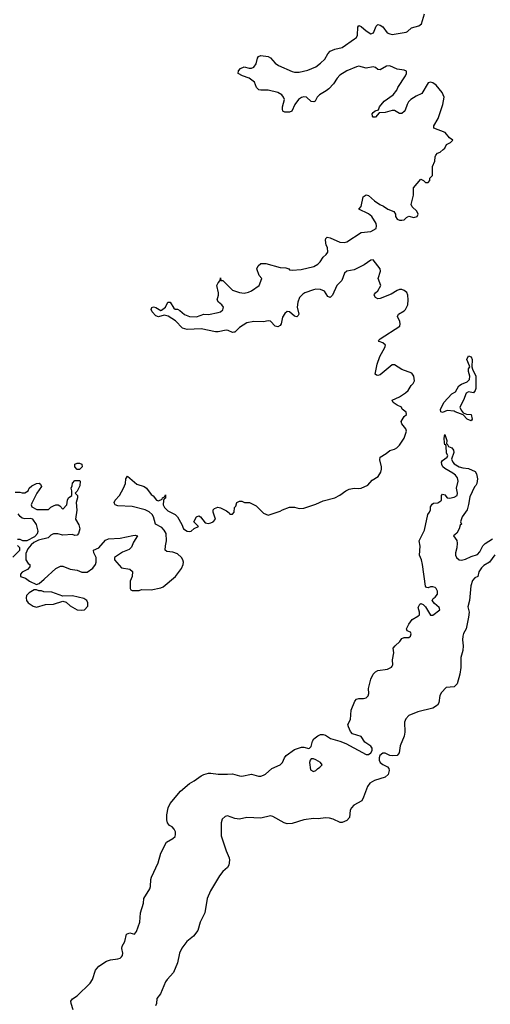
# Model space of a CAD drawing. Header units: inches. Extents: x 2380427 to 2580949, y 385907 to 546039.
# Tile 105 of 121: x 2512588 to 2516532, y 481902 to 490160. Entities that reach past the tile are written whole.
import ezdxf

# ---------------------------------------------------------------- set-up
doc = ezdxf.new("R2010")
doc.units = ezdxf.units.IN
doc.header["$MEASUREMENT"] = 0
doc.layers.add('C5418', color=7, linetype='Continuous')
doc.layers.add('C5419', color=7, linetype='Continuous')

msp = doc.modelspace()

# ---------------------------------------------------------------- linework, layer by layer
at = {"layer": 'C5418', "color": 5}
for points, elevation in [([(2512550, 486198), (2512590, 486198), (2512610, 486191.3), (2512630, 486191.3), (2512658, 486210), (2512668, 486230), (2512689.1, 486250.9), (2512730, 486271.3), (2512751.6, 486271.6), (2512763.6, 486263.6), (2512770, 486246), (2512732, 486190), (2512690, 486106), (2512684.7, 486090), (2512690, 486074), (2512732.7, 486052.7), (2512830, 486052), (2512850, 486072), (2512870, 486082), (2512890, 486091.3), (2512910, 486092), (2512923.6, 486083.6), (2512950, 486054), (2512982, 486090), (2512988.9, 486131.1), (2512998, 486150), (2513026, 486170), (2513026, 486210), (2513018, 486230), (2513028, 486250), (2513030, 486274), (2513050, 486294), (2513090, 486294), (2513094, 486290), (2513092, 486250), (2513070, 486206), (2513054, 486190), (2513071.3, 486170), (2513071.3, 486150), (2513061, 486110), (2513067.5, 486047.5), (2513054.8, 485970), (2513083.6, 485923.6), (2513091, 485890), (2513082, 485850), (2513070, 485838), (2513050, 485835.3), (2513030, 485842), (2512950, 485838), (2512908.4, 485848.4), (2512870, 485848), (2512850, 485838), (2512825.4, 485814.6), (2512746, 485794), (2512706, 485774), (2512682.8, 485757.2), (2512656.9, 485723.1), (2512638, 485682), (2512638, 485630), (2512659.6, 485599.6), (2512672, 485590), (2512674, 485570), (2512654, 485550), (2512610, 485526), (2512594, 485510), (2512594, 485490), (2512635.3, 485475.3), (2512671.1, 485451.1), (2512730, 485422), (2512750, 485432), (2512792.9, 485467.1), (2512890, 485558), (2512930, 485578), (2512950, 485576), (2513010, 485551), (2513070, 485542.8), (2513110, 485526), (2513153.6, 485526.4), (2513201.2, 485558.8), (2513222, 485590), (2513229, 485610), (2513228.7, 485650), (2513208, 485690), (2513206, 485710), (2513250, 485732), (2513306.3, 485793.7), (2513333.2, 485806.8), (2513430.9, 485810.9), (2513535.3, 485835.3), (2513556, 485836), (2513574, 485830), (2513542.5, 485777.5), (2513524, 485736), (2513504, 485716), (2513450, 485693.2), (2513382, 485650), (2513382, 485630), (2513442, 485562), (2513511.6, 485551.6), (2513532, 485532), (2513531.1, 485488.9), (2513514, 485450), (2513514, 485390), (2513518, 485378), (2513530, 485374), (2513590, 485374), (2513610, 485382), (2513690, 485378), (2513770, 485396), (2513790, 485404.7), (2513894, 485490), (2513943.1, 485556.9), (2513958, 485590), (2513962, 485610), (2513955.3, 485630), (2513944, 485650), (2513910, 485679), (2513870, 485694), (2513820.4, 485700.4), (2513806, 485710), (2513808.4, 485748.4), (2513818, 485790), (2513814, 485850), (2513798.6, 485878.6), (2513780.2, 485900.2), (2513726, 485930), (2513709, 485990), (2513699, 486010), (2513672.9, 486032.9), (2513638, 486050), (2513530, 486077.6), (2513410, 486082.7), (2513388.7, 486090), (2513382, 486102), (2513379, 486110), (2513388.7, 486130), (2513424, 486170), (2513459, 486230), (2513474, 486270), (2513478, 486310), (2513490, 486332), (2513570, 486264.7), (2513630, 486244.7), (2513650, 486231.3), (2513690, 486178), (2513706.4, 486166.4), (2513734, 486130), (2513750, 486124.7), (2513782, 486138), (2513786, 486150), (2513802, 486158), (2513810, 486174), (2513810, 486146), (2513798, 486142), (2513792.7, 486127.3), (2513791, 486090), (2513801, 486070), (2513830, 486041), (2513892, 486010), (2513910.9, 485990.9), (2513946.4, 485926.4), (2513961, 485890), (2513990, 485871.3), (2514010, 485866.8), (2514026, 485870), (2514050, 485894), (2514086, 485910), (2514048, 485950), (2514070, 485991.3), (2514090, 485998), (2514102, 485990), (2514141, 485941), (2514170, 485936), (2514190, 485941), (2514208, 485950), (2514228, 485970), (2514209, 486030), (2514209.2, 486050), (2514220.2, 486059.8), (2514249.3, 486070.7), (2514270, 486066), (2514319.8, 486039.8), (2514343.6, 486023.6), (2514350, 486014), (2514370, 486014), (2514386, 486030), (2514388, 486070), (2514399, 486081), (2514408, 486110), (2514430, 486122), (2514450, 486122), (2514471.6, 486111.6), (2514514, 486110), (2514570, 486082), (2514630, 486022), (2514670, 486004.7), (2514770, 486038), (2514789.3, 486050.7), (2514849.1, 486070.9), (2514890, 486070.8), (2514930, 486061), (2514970, 486062.8), (2515070, 486097.3), (2515130, 486126), (2515229.1, 486150.9), (2515270, 486171.3), (2515322, 486210), (2515350, 486224), (2515389.5, 486230.5), (2515430, 486227.3), (2515449.4, 486230.6), (2515504.1, 486255.9), (2515542, 486298), (2515593.2, 486330), (2515614.2, 486365.8), (2515621.2, 486390), (2515620.9, 486410), (2515606, 486470), (2515609.6, 486490.4), (2515659.5, 486520.5), (2515690, 486546), (2515730, 486557.3), (2515749, 486570), (2515770, 486591), (2515809.3, 486650), (2515829, 486710), (2515824, 486730), (2515789.5, 486769.5), (2515785.2, 486790), (2515810, 486832), (2515828, 486850), (2515827.3, 486867.3), (2515794, 486894), (2515788.7, 486910), (2515750, 486926.6), (2515717.2, 486950), (2515709.3, 486970), (2515770, 486998), (2515822, 487030), (2515842, 487050), (2515868.4, 487091.5), (2515886.6, 487110), (2515895.1, 487130), (2515889.5, 487169.5), (2515875.3, 487195.3), (2515790, 487227.6), (2515730, 487265.2), (2515710, 487265.2), (2515610, 487180.9), (2515590, 487176), (2515578, 487178), (2515567, 487187), (2515583.6, 487270), (2515605.3, 487334.7), (2515646.6, 487410), (2515652.3, 487430), (2515630, 487449.2), (2515601.2, 487461.2), (2515595.3, 487470), (2515610, 487484.7), (2515772.7, 487590), (2515776, 487610), (2515772.7, 487630), (2515754, 487670), (2515762, 487690), (2515810, 487718.8), (2515821.2, 487730), (2515840.9, 487770), (2515842.9, 487810), (2515840.9, 487850), (2515831.7, 487871.7), (2515810, 487889.2), (2515790, 487897.2), (2515770, 487897), (2515751.3, 487890), (2515701.1, 487858.9), (2515610, 487820.9), (2515590, 487819.3), (2515569, 487830), (2515559, 487850), (2515562, 487858), (2515568.7, 487870), (2515590, 487884.7), (2515613.2, 487930), (2515592.7, 487990), (2515612.7, 488050), (2515609.2, 488070), (2515550, 488146), (2515530, 488143.7), (2515475.9, 488104.1), (2515436.5, 488083.5), (2515390, 488062.4), (2515330, 488051.2), (2515310, 488034.5), (2515286.7, 487973.3), (2515246.4, 487930), (2515210.4, 487850), (2515190, 487829), (2515170, 487837.2), (2515142.2, 487882.3), (2515110, 487898), (2515070, 487899.2), (2515050, 487894.8), (2514978, 487870), (2514960.8, 487859.2), (2514933.7, 487830), (2514919.5, 487790), (2514914, 487750), (2514926, 487690), (2514921, 487679), (2514910, 487669.3), (2514890, 487674), (2514850, 487709), (2514830, 487714), (2514810, 487697.2), (2514790, 487664), (2514778, 487610), (2514770, 487594), (2514750, 487583.7), (2514729.6, 487589.6), (2514690, 487632.7), (2514670, 487635.1), (2514630, 487627.3), (2514550, 487627.8), (2514490, 487616.9), (2514430, 487579.6), (2514390, 487539), (2514382, 487538), (2514370, 487537.2), (2514334.7, 487554.7), (2514317.2, 487557.2), (2514250, 487542.7), (2514230, 487542.7), (2514110, 487567), (2513990, 487560.9), (2513952.3, 487572.3), (2513894.2, 487634.2), (2513832.9, 487672.9), (2513798, 487682), (2513750, 487669), (2513730, 487675.3), (2513697.2, 487710), (2513689.2, 487730.8), (2513694.6, 487745.4), (2513710, 487751), (2513730, 487746), (2513770, 487722), (2513776.4, 487723.6), (2513808.7, 487750), (2513828.9, 487791.1), (2513850, 487792), (2513879.6, 487739.6), (2513890, 487732), (2513910, 487731.3), (2513930, 487721), (2513970, 487686.8), (2514010.5, 487670.5), (2514070, 487667.7), (2514130, 487690.6), (2514170, 487687.7), (2514250, 487704.7), (2514270, 487711.3), (2514290, 487726), (2514297.2, 487750), (2514282, 487770), (2514254, 487790), (2514244, 487810), (2514253.2, 487850), (2514253.2, 487870), (2514239, 487930), (2514250, 487954), (2514267.3, 487972.7), (2514270, 487994), (2514274, 487974), (2514290, 487972), (2514370, 487890.6), (2514430, 487870.7), (2514470, 487867.3), (2514505.6, 487874.4), (2514530, 487886), (2514594, 487930), (2514618, 487990), (2514594, 488014), (2514575.3, 488070), (2514585.2, 488094.8), (2514610, 488114.8), (2514650, 488116.4), (2514770, 488080.7), (2514818.5, 488078.5), (2514842, 488070), (2514850, 488062), (2514870, 488058), (2514945.5, 488065.5), (2515053.2, 488090), (2515086, 488110), (2515106.6, 488130), (2515131.7, 488168.3), (2515155.3, 488190), (2515169, 488210), (2515166, 488250), (2515156, 488270), (2515149.3, 488310), (2515154, 488326), (2515164.7, 488335.3), (2515190, 488330.7), (2515270, 488294.8), (2515310, 488291), (2515330, 488296), (2515450, 488374.8), (2515530, 488384), (2515574, 488410), (2515578, 488430), (2515574, 488450), (2515539.5, 488510), (2515510, 488532), (2515428.7, 488570), (2515450, 488594), (2515466.8, 488673.2), (2515490, 488691.3), (2515510, 488686.8), (2515560.7, 488640.7), (2515606, 488610), (2515636.7, 488596.7), (2515672, 488570), (2515722, 488550), (2515738, 488530), (2515738, 488510), (2515750, 488486), (2515770, 488478), (2515790, 488478), (2515810, 488482), (2515830, 488502), (2515850, 488512), (2515890, 488502), (2515918, 488510), (2515928, 488530), (2515914.6, 488554.6), (2515878, 488590), (2515868.7, 488610), (2515888.9, 488688.9), (2515889.3, 488750.7), (2515950, 488822), (2515972.7, 488812.7), (2515990, 488794), (2516010, 488794), (2516026, 488810), (2516026, 488830), (2516047.3, 488852.7), (2516048, 488930), (2516065.6, 488974.4), (2516069.2, 489010), (2516075.5, 489024.5), (2516090, 489041), (2516112.1, 489047.9), (2516138, 489070), (2516150, 489082), (2516165.6, 489114.4), (2516198, 489130), (2516218, 489150), (2516189, 489169), (2516154.8, 489214.8), (2516058, 489250), (2516059, 489270), (2516096, 489330), (2516134, 489450), (2516146, 489510), (2516129.2, 489550), (2516079, 489610), (2516050, 489629.2), (2516030, 489635.1), (2516010.7, 489629.3), (2515958, 489542), (2515910, 489519), (2515866.8, 489490), (2515846.8, 489470), (2515834.8, 489450), (2515818.5, 489401.5), (2515810, 489388.7), (2515790, 489374), (2515770, 489374), (2515730, 489398), (2515710, 489399.5), (2515650, 489382.7), (2515601, 489379), (2515570, 489342), (2515550, 489342), (2515544, 489350), (2515542, 489370), (2515550, 489382), (2515565.6, 489394.4), (2515595.3, 489404.7), (2515604, 489430), (2515642, 489478), (2515717.2, 489530), (2515749, 489570), (2515757.2, 489590), (2515820.9, 489690), (2515829.2, 489710), (2515829, 489729), (2515810, 489737), (2515750, 489744.5), (2515690, 489772.6), (2515661, 489770), (2515610, 489739), (2515590, 489741.2), (2515570, 489759), (2515550, 489766), (2515490, 489753), (2515430, 489769.6), (2515410, 489766), (2515330, 489730.9), (2515270, 489694.7), (2515248.4, 489670), (2515218, 489622), (2515178.9, 489581.1), (2515156.7, 489563.3), (2515099.1, 489530), (2515080.5, 489510), (2515062.8, 489477.2), (2515052, 489470), (2515030, 489473.2), (2514990, 489509.2), (2514970, 489512), (2514950, 489506.6), (2514924.9, 489490), (2514893.4, 489450), (2514867.3, 489392.7), (2514850, 489385.2), (2514810, 489385.2), (2514793.6, 489393.6), (2514789.2, 489409.2), (2514789.3, 489430), (2514806.6, 489490), (2514799.3, 489510), (2514785.2, 489530), (2514750, 489549.4), (2514670, 489569.6), (2514610, 489567.6), (2514592, 489572), (2514573.2, 489590), (2514555.1, 489635.1), (2514510, 489669.6), (2514455.3, 489690), (2514418, 489710), (2514422, 489730), (2514438, 489750), (2514470, 489766), (2514510, 489754.8), (2514530, 489754.8), (2514550, 489761), (2514569, 489790), (2514581.5, 489838.5), (2514590, 489851.3), (2514610, 489858.8), (2514671, 489850), (2514690, 489839.1), (2514730, 489794), (2514755.6, 489775.6), (2514870, 489724.4), (2514890, 489719.5), (2514930, 489718.7), (2515003, 489737), (2515070, 489766), (2515110, 489794.9), (2515144.5, 489830), (2515170, 489874), (2515190, 489894.9), (2515230, 489913.4), (2515290, 489928), (2515394.8, 490000)], 40), ([(2513037, 481857), (2513018.5, 481910), (2513017.7, 481930), (2513030, 481948.4), (2513070, 481974.4), (2513179.6, 482080.4), (2513198.2, 482110), (2513222.7, 482190), (2513250, 482221.6), (2513316.1, 482263.9), (2513350, 482275.8), (2513410, 482282.5), (2513430, 482289.4), (2513440.3, 482299.7), (2513450, 482312), (2513451.3, 482330), (2513443.5, 482370), (2513447.7, 482390), (2513467.8, 482430), (2513483.7, 482490), (2513510, 482501.6), (2513550, 482490.7), (2513567.9, 482512.1), (2513593.5, 482590), (2513601, 482670), (2513624.5, 482750), (2513628.8, 482790), (2513678.3, 482870), (2513685.1, 482890), (2513688.2, 482950), (2513693.3, 482970), (2513749.6, 483090), (2513771.6, 483170), (2513817.2, 483262.8), (2513870, 483294), (2513890, 483310.8), (2513894.8, 483325.2), (2513894.2, 483350), (2513883.5, 483370), (2513865.6, 483390), (2513843, 483403), (2513825.3, 483425.3), (2513820.2, 483450), (2513820.2, 483490), (2513832.8, 483550), (2513850, 483585.2), (2513936.5, 483690), (2514010, 483755.2), (2514050, 483775.6), (2514110, 483818.5), (2514132.3, 483830), (2514170, 483840.7), (2514190, 483841.6), (2514250, 483832.1), (2514330, 483831.9), (2514370, 483836.6), (2514430, 483817.5), (2514450, 483815.7), (2514530, 483832.1), (2514590, 483816.9), (2514610, 483816.5), (2514630, 483823.1), (2514648.3, 483831.7), (2514701.2, 483878.8), (2514770, 483910.8), (2514789.2, 483930), (2514806, 483970), (2514821.2, 483990), (2514890, 484039.1), (2514950, 484059.1), (2514970, 484059.1), (2515010, 484047.3), (2515015.3, 484050), (2515030, 484064.7), (2515042.7, 484110), (2515052.1, 484127.9), (2515086.5, 484153.5), (2515110, 484164.4), (2515130, 484165.7), (2515150, 484158.9), (2515191.4, 484131.4), (2515269.7, 484110.3), (2515321.6, 484090), (2515490, 483998.4), (2515510, 483996.8), (2515531.5, 484010), (2515541.8, 484030), (2515542.3, 484050), (2515530, 484066.4), (2515480.7, 484100.7), (2515450, 484147.3), (2515377.2, 484170), (2515360.9, 484190), (2515344, 484230), (2515339, 484250), (2515360.9, 484290), (2515367, 484370), (2515395.8, 484444.2), (2515410, 484462), (2515430, 484468), (2515470, 484466), (2515490, 484473), (2515507, 484490), (2515513, 484510), (2515511.6, 484550), (2515529.7, 484630), (2515550, 484670.6), (2515570, 484690.7), (2515590, 484702.8), (2515670, 484713.4), (2515704, 484730), (2515710, 484738), (2515715.1, 484750), (2515712.7, 484790), (2515722.7, 484850), (2515719, 484890), (2515734, 484910), (2515773.6, 484946.4), (2515790, 484970.8), (2515810, 484978.8), (2515850, 484978.8), (2515864, 484990), (2515868.7, 485010), (2515862, 485022), (2515834.6, 485034.6), (2515829.5, 485050), (2515847.8, 485090), (2515876, 485130), (2515923.7, 485156.3), (2515937.2, 485170), (2515937.2, 485190), (2515926, 485230), (2515941.2, 485258.8), (2515950, 485264.7), (2515970, 485254.8), (2515990, 485236), (2516030, 485164.7), (2516050, 485166), (2516108.7, 485210), (2516104, 485230), (2516063.3, 485263.3), (2516045.2, 485290), (2516053.6, 485306.4), (2516070, 485318), (2516090, 485342), (2516090, 485366), (2516079, 485390), (2516070, 485399), (2516050, 485404), (2516030, 485404), (2516010, 485395.3), (2515998, 485398), (2515988.4, 485408.4), (2515963.6, 485590), (2515954, 485630), (2515938, 485670), (2515943.9, 485743.9), (2515936, 485790), (2515980.1, 485879.9), (2516008.4, 486011.5), (2516021.2, 486030), (2516029.2, 486050), (2516030, 486074), (2516043.1, 486096.9), (2516055.3, 486104.7), (2516092.7, 486107.3), (2516116.5, 486123.5), (2516122, 486130), (2516122, 486170), (2516130, 486182), (2516150, 486174), (2516171.1, 486151.1), (2516190, 486146), (2516230, 486156), (2516254, 486170), (2516256, 486190), (2516249.6, 486230), (2516261.3, 486290), (2516256.4, 486316.4), (2516239.5, 486339.5), (2516218, 486358), (2516150, 486395.1), (2516135.1, 486410), (2516124.5, 486430), (2516122, 486450), (2516130, 486462.8), (2516169, 486490), (2516175.3, 486504.7), (2516165.3, 486525.3), (2516162, 486582), (2516156.4, 486596.4), (2516150, 486595.3), (2516147.9, 486610), (2516145.6, 486650), (2516150, 486682), (2516166.8, 486630), (2516163.6, 486603.6), (2516170, 486602), (2516180.9, 486580.9), (2516208, 486568), (2516222.8, 486550), (2516224.9, 486530), (2516205.4, 486474.6), (2516218.8, 486450), (2516230, 486436), (2516270, 486411.3), (2516302, 486402), (2516350, 486397.3), (2516404.7, 486370), (2516417.1, 486350), (2516425.5, 486310), (2516417.6, 486270), (2516410, 486253.2), (2516398.4, 486241.6), (2516360.5, 486159.5), (2516350, 486094), (2516337.6, 486050), (2516296.3, 485990), (2516282, 485950), (2516290, 485928), (2516278, 485922), (2516270.8, 485890.8), (2516250, 485854), (2516222, 485830), (2516250, 485791.3), (2516254, 485770), (2516250.3, 485730.3), (2516239.6, 485690), (2516240.3, 485670), (2516248.3, 485648.3), (2516270, 485630.2), (2516290, 485626.7), (2516324.9, 485635.1), (2516370, 485657.8), (2516424.2, 485675.8), (2516443.8, 485696.2), (2516470, 485748.5), (2516490, 485766), (2516550, 485805.3)], 20), ([(2512570, 485802), (2512590, 485802), (2512611.6, 485791.6), (2512650, 485791.3), (2512714.6, 485825.4), (2512738, 485850), (2512742, 485870), (2512730, 485926), (2512698, 485970), (2512677.2, 485977.2), (2512630, 485973.2), (2512610, 485979), (2512592.3, 485992.3), (2512576.2, 486016.2)], 40), ([(2512530, 485651.3), (2512588, 485710), (2512588, 485730), (2512569.1, 485749.1)], 40), ([(2516569, 485671), (2516526, 485610), (2516478.4, 485581.6), (2516457, 485563), (2516436.5, 485530), (2516426.8, 485490), (2516402, 485478), (2516382, 485458), (2516368.2, 485411.8), (2516356.8, 485290), (2516344.1, 485235.9), (2516353.3, 485190), (2516350.1, 485150.1), (2516330.6, 485050), (2516307.5, 485012.5), (2516300.1, 484990), (2516298.4, 484958.4), (2516305.2, 484910), (2516300.9, 484870), (2516283.5, 484810), (2516286, 484726), (2516276.4, 484670), (2516252.9, 484590), (2516230, 484566), (2516161.7, 484558.3), (2516121.4, 484518.6), (2516107.5, 484492.5), (2516100.8, 484430), (2516089.2, 484410), (2516050, 484387.3), (2515924.2, 484355.7), (2515850, 484323.2), (2515822.5, 484297.5), (2515811.3, 484268.7), (2515814.5, 484185.5), (2515810.1, 484150.1), (2515776.6, 484070), (2515767.3, 484012.7), (2515760.7, 483999.3), (2515750, 483988.5), (2515710, 483985.8), (2515690, 483988.7), (2515650, 484007.7), (2515630, 484008.7), (2515605.4, 483990), (2515600.2, 483970), (2515601.4, 483950), (2515609.5, 483929.5), (2515630, 483912.6), (2515670, 483894.7), (2515680.3, 483880.3), (2515684.2, 483864.2), (2515675.4, 483830), (2515650, 483807.4), (2515560.4, 483779.6), (2515523.2, 483756.8), (2515502.5, 483730), (2515470, 483639.5), (2515454.4, 483610), (2515388.1, 483571.9), (2515369, 483550), (2515358.5, 483530), (2515351.8, 483470), (2515330, 483444.5), (2515290, 483426), (2515273.2, 483426.8), (2515215.3, 483455.3), (2515182.8, 483462.8), (2515150, 483465.2), (2515090, 483459), (2515050, 483460.2), (2514970, 483448.1), (2514870, 483419.5), (2514830, 483416.8), (2514803.3, 483423.3), (2514710, 483476.8), (2514690, 483483.7), (2514610, 483464.3), (2514490.2, 483469.8), (2514430, 483455.8), (2514390, 483461.8), (2514330, 483484.4), (2514310, 483476.3), (2514285.8, 483454.2), (2514276.7, 483423.3), (2514276.1, 483316.1), (2514317.5, 483190), (2514343.6, 483130), (2514345.8, 483110), (2514340.2, 483070), (2514330.1, 483049.9), (2514290, 483015.9), (2514261.3, 482978.7), (2514186.7, 482853.3), (2514158.8, 482790), (2514138.2, 482670), (2514100.4, 482590), (2514079.6, 482520.4), (2514045, 482475), (2513987.8, 482430), (2513947.4, 482372.6), (2513927.9, 482332.1), (2513909.1, 482250.9), (2513876.9, 482170), (2513822.8, 482110), (2513810.3, 482090), (2513768.7, 481991.3), (2513738, 481950), (2513734, 481910), (2513726.8, 481890)], 20)]:
    msp.add_lwpolyline(points, dxfattribs=dict(at, elevation=elevation))
for points, elevation in [([(2516390, 487029.5), (2516350, 487039), (2516330, 487028), (2516307.7, 486970), (2516276, 486910), (2516286.4, 486886.4), (2516303.6, 486863.6), (2516331.6, 486851.6), (2516371.3, 486850), (2516381, 486810), (2516370, 486795.3), (2516338, 486810), (2516305.2, 486845.2), (2516238, 486870), (2516230, 486878), (2516170, 486882.4), (2516130, 486866), (2516118, 486870), (2516114, 486890), (2516142, 486950), (2516210, 487022), (2516240.4, 487039.6), (2516269.2, 487090), (2516290, 487102.8), (2516338.4, 487121.6), (2516358, 487142), (2516360.9, 487170), (2516349.7, 487210), (2516350, 487232), (2516359, 487250), (2516358, 487258), (2516334, 487310), (2516350, 487342), (2516372, 487332), (2516381, 487310), (2516377.3, 487250), (2516382, 487230), (2516410.4, 487170), (2516410, 487066), (2516406, 487050)], 20), ([(2513070, 486388.7), (2513048.7, 486408.7), (2513050, 486432), (2513070, 486442), (2513090, 486442), (2513110, 486432), (2513111.3, 486410), (2513090, 486388.7)], 40), ([(2512730, 485378), (2512710, 485378), (2512667.1, 485352.9), (2512646, 485330), (2512641, 485310), (2512644.7, 485290), (2512658, 485270), (2512702, 485242), (2512730, 485232), (2512804.7, 485255.3), (2512870, 485258), (2512950, 485284.7), (2512976, 485276), (2513010, 485244.7), (2513070, 485211), (2513110, 485207.3), (2513130, 485211), (2513158, 485242), (2513159, 485270), (2513150, 485288), (2513124.7, 485304.7), (2513031.6, 485328.4), (2512950, 485326), (2512858, 485358), (2512790, 485362), (2512770, 485368.7), (2512749.1, 485369.1)], 40), ([(2515030, 483962), (2515021, 483950), (2515016, 483930), (2515024.7, 483870), (2515050, 483856), (2515070, 483862.8), (2515082.4, 483877.6), (2515104, 483890), (2515124, 483910), (2515109, 483930), (2515070, 483954), (2515050, 483961.2)], 20)]:
    msp.add_lwpolyline(points, close=True, dxfattribs=dict(at, elevation=elevation))
at = {"layer": 'C5419', "color": 5, "elevation": 40}
msp.add_lwpolyline([(2515394.8, 490000), (2515409.3, 490010), (2515417.6, 490030), (2515422, 490098), (2515430, 490111.3), (2515450, 490104), (2515490, 490065.5), (2515530, 490042), (2515552.7, 490050), (2515575.5, 490104.5), (2515590, 490118.8), (2515610, 490113.4), (2515630, 490099.1), (2515668, 490050), (2515690, 490040.5), (2515710, 490036.3), (2515825.4, 490054.6), (2515838.7, 490061.3), (2515870, 490091), (2515932.9, 490107.1), (2515954.6, 490125.4), (2515980.9, 490210)], dxfattribs=at)

doc.saveas('drawing.dxf')
